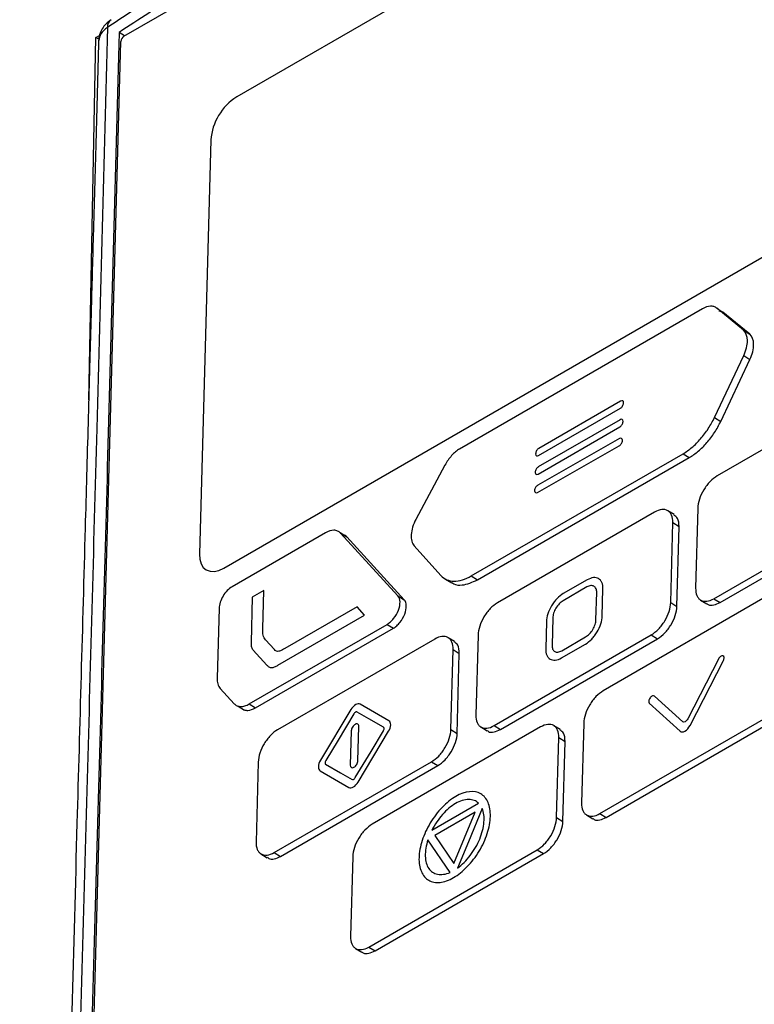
# Model space of a CAD drawing. Header units: millimetres. Extents: x 155400 to 158181, y 110641 to 115017.
# Tile 39 of 126: x 157702 to 157743, y 111653 to 111708. Entities that reach past the tile are written whole.
import ezdxf

# ---------------------------------------------------------------- set-up
doc = ezdxf.new("R2010")
doc.units = ezdxf.units.MM

msp = doc.modelspace()

# ---------------------------------------------------------------- linework, layer by layer
at = {"color": 7, "linetype": 'Continuous', "lineweight": 25}
for p, q in [((157707.738, 111707.374), (157762.545, 111739.007)), ((157755.805, 111728.031), (157714.085, 111703.952)), ((157707.777, 111707.396), (157707.465, 111707.587)), ((157705.257, 111622.465), (157707.555, 111707.071)), ((157705.751, 111686.894), (157706.161, 111707.301)), ((157706.161, 111707.301), (157706.359, 111707.418)), ((157706.325, 111707.207), (157706.161, 111707.301)), ((157712.627, 111701.528), (157711.992, 111678.224)), ((157713.362, 111677.433), (157755.082, 111701.513)), ((157740.313, 111692.025), (157726.641, 111684.134)), ((157742.623, 111690.815), (157741.118, 111692.06)), ((157741.118, 111692.06), (157741.471, 111691.843)), ((157741.471, 111691.843), (157741.258, 111691.899)), ((157742.976, 111690.598), (157741.471, 111691.843)), ((157742.623, 111690.815), (157742.976, 111690.598)), ((157740.992, 111685.908), (157742.637, 111689.389)), ((157742.637, 111689.389), (157742.99, 111689.173)), ((157741.346, 111685.691), (157742.99, 111689.173)), ((157749.998, 111687.728), (157741.148, 111682.62)), ((157735.708, 111686.829), (157731.098, 111684.168)), ((157735.872, 111686.718), (157735.872, 111686.734)), ((157731.087, 111683.767), (157735.697, 111686.428)), ((157740.992, 111685.908), (157741.346, 111685.691)), ((157731.058, 111682.722), (157735.669, 111685.383)), ((157735.679, 111685.785), (157731.069, 111683.124)), ((157735.843, 111685.674), (157735.844, 111685.69)), ((157731.023, 111681.69), (157735.633, 111684.318)), ((157735.646, 111684.721), (157731.037, 111682.093)), ((157735.809, 111684.609), (157735.809, 111684.625)), ((157727.299, 111676.987), (157739.223, 111683.868)), ((157730.923, 111683.878), (157730.922, 111683.862)), ((157739.223, 111683.868), (157739.576, 111683.652)), ((157725.815, 111683.232), (157724.178, 111680.174)), ((157727.653, 111676.77), (157739.576, 111683.652)), ((157730.894, 111682.833), (157730.894, 111682.817)), ((157730.861, 111681.802), (157730.86, 111681.786)), ((157737.621, 111680.584), (157728.77, 111675.476)), ((157738.725, 111680.441), (157738.372, 111680.657)), ((157740.054, 111680.802), (157739.932, 111676.302)), ((157740.96, 111675.709), (157749.81, 111680.817)), ((157741.313, 111675.492), (157750.163, 111680.6)), ((157738.526, 111675.49), (157738.649, 111679.991)), ((157738.649, 111679.991), (157739.002, 111679.774)), ((157719.078, 111679.414), (157713.822, 111676.381)), ((157719.724, 111679.531), (157719.708, 111679.54)), ((157720.062, 111679.324), (157719.921, 111679.41)), ((157723.169, 111675.863), (157719.933, 111679.402)), ((157719.933, 111679.402), (157720.286, 111679.185)), ((157738.879, 111675.274), (157739.002, 111679.774)), ((157723.523, 111675.646), (157720.286, 111679.185)), ((157724.082, 111678.68), (157725.586, 111677.016)), ((157725.843, 111676.813), (157726.197, 111676.597)), ((157727.299, 111676.987), (157727.653, 111676.77)), ((157733.822, 111676.77), (157732.479, 111675.994)), ((157715.617, 111676.173), (157714.963, 111675.797)), ((157715.558, 111674.019), (157715.617, 111676.173)), ((157733.811, 111676.368), (157732.468, 111675.593)), ((157734.318, 111674.525), (157734.36, 111676.052)), ((157734.672, 111674.729), (157734.713, 111676.256)), ((157744.211, 111675.996), (157734.727, 111670.522)), ((157714.963, 111675.797), (157714.893, 111673.234)), ((157723.169, 111675.863), (157723.523, 111675.646)), ((157738.526, 111675.49), (157738.879, 111675.274)), ((157740.208, 111675.635), (157740.562, 111675.418)), ((157740.96, 111675.709), (157741.313, 111675.492)), ((157713.093, 111675.169), (157712.986, 111671.241)), ((157720.868, 111675.254), (157716.799, 111672.908)), ((157721.288, 111674.776), (157720.868, 111675.254)), ((157716.412, 111671.961), (157721.288, 111674.776)), ((157731.531, 111674.419), (157731.49, 111672.892)), ((157731.885, 111674.623), (157731.843, 111673.097)), ((157714.797, 111669.786), (157722.556, 111674.264)), ((157715.15, 111669.569), (157722.909, 111674.047)), ((157722.556, 111674.264), (157722.909, 111674.047)), ((157716.21, 111672.844), (157715.711, 111673.388)), ((157725.243, 111673.44), (157716.393, 111668.332)), ((157726.348, 111673.297), (157725.994, 111673.513)), ((157727.677, 111673.658), (157727.554, 111669.158)), ((157728.582, 111668.564), (157737.432, 111673.673)), ((157728.935, 111668.348), (157737.786, 111673.456)), ((157732.391, 111672.78), (157733.735, 111673.556)), ((157737.432, 111673.673), (157737.786, 111673.456)), ((157715.019, 111672.808), (157715.785, 111671.97)), ((157726.148, 111668.346), (157726.271, 111672.847)), ((157726.271, 111672.847), (157726.624, 111672.63)), ((157726.502, 111668.13), (157726.624, 111672.63)), ((157732.38, 111672.378), (157733.724, 111673.154)), ((157741.22, 111672.314), (157739.488, 111668.942)), ((157739.615, 111668.573), (157741.492, 111672.226)), ((157713.158, 111670.662), (157713.94, 111669.8)), ((157739.21, 111668.781), (157737.609, 111670.23)), ((157714.166, 111669.66), (157714.519, 111669.443)), ((157714.797, 111669.786), (157715.15, 111669.569)), ((157720.521, 111669.469), (157718.804, 111666.616)), ((157722.66, 111668.841), (157721.046, 111669.772)), ((157737.324, 111669.821), (157739.059, 111668.252)), ((157734.538, 111663.611), (157744.023, 111669.085)), ((157734.892, 111663.395), (157744.376, 111668.869)), ((157720.538, 111668.273), (157720.485, 111666.342)), ((157720.91, 111666.588), (157720.963, 111668.518)), ((157720.927, 111665.391), (157722.644, 111668.244)), ((157731.2, 111668.487), (157721.715, 111663.012)), ((157726.148, 111668.346), (157726.502, 111668.13)), ((157727.831, 111668.491), (157728.184, 111668.274)), ((157728.582, 111668.564), (157728.935, 111668.348)), ((157732.304, 111668.343), (157731.951, 111668.56)), ((157733.633, 111668.705), (157733.511, 111664.204)), ((157732.105, 111663.393), (157732.227, 111667.893)), ((157732.227, 111667.893), (157732.581, 111667.677)), ((157732.458, 111663.176), (157732.581, 111667.677)), ((157715.299, 111666.514), (157715.177, 111662.014)), ((157716.204, 111661.42), (157725.055, 111666.529)), ((157725.055, 111666.529), (157725.408, 111666.312)), ((157716.558, 111661.204), (157725.408, 111666.312)), ((157718.788, 111666.019), (157720.402, 111665.088)), ((157725.076, 111662.675), (157727.712, 111664.197)), ((157727.513, 111663.687), (157725.253, 111662.383)), ((157726.323, 111660.811), (157727.513, 111663.687)), ((157732.105, 111663.393), (157732.458, 111663.176)), ((157733.787, 111663.538), (157734.141, 111663.321)), ((157734.538, 111663.611), (157734.892, 111663.395)), ((157726.101, 111660.303), (157724.853, 111662.137)), ((157725.253, 111662.383), (157726.323, 111660.811)), ((157721.527, 111656.101), (157731.011, 111661.575)), ((157731.011, 111661.575), (157731.365, 111661.359)), ((157715.453, 111661.347), (157715.807, 111661.13)), ((157716.204, 111661.42), (157716.558, 111661.204)), ((157720.622, 111661.195), (157720.499, 111656.694)), ((157721.88, 111655.885), (157731.365, 111661.359)), ((157720.776, 111656.028), (157721.129, 111655.811)), ((157721.527, 111656.101), (157721.88, 111655.885))]:
    msp.add_line(p, q, dxfattribs=at)
at = {"color": 7, "linetype": 'Continuous', "lineweight": 25, "flags": 128}
for points in [[(157711.992, 111678.224), (157712.011, 111677.926), (157712.083, 111677.671), (157712.206, 111677.469), (157712.375, 111677.327), (157712.584, 111677.251), (157712.825, 111677.243), (157713.087, 111677.305), (157713.362, 111677.433)], [(157722.351, 111668.474), (157721.52, 111668.953), (157720.867, 111669.33)], [(157720.681, 111669.223), (157719.797, 111667.753), (157719.102, 111666.598)], [(157720.767, 111665.638), (157721.651, 111667.107), (157722.346, 111668.262)], [(157719.096, 111666.387), (157719.927, 111665.907), (157720.58, 111665.53)], [(157727.912, 111663.903), (157727.135, 111662.024), (157726.524, 111660.547)]]:
    msp.add_lwpolyline(points, dxfattribs=at)
at = {"color": 7, "linetype": 'Continuous', "lineweight": 25}
for centre, radius, start, end in [((157707.314, 111707.887), 0.508, 125.876, 182.563), ((157707.949, 111707.04), 0.395, 122.3794, 175.5585), ((157715.777, 111701.283), 3.16, 122.3798, 175.5546)]:
    msp.add_arc(centre, radius, start, end, dxfattribs=at)
for points, knots in [([(157806.83, 111883.433), (157806.331, 111869.489), (157805.827, 111855.413), (157804.812, 111827.079), (157804.301, 111812.819), (157802.764, 111769.901), (157801.732, 111741.106), (157800.196, 111698.226), (157799.686, 111683.984), (157799.053, 111666.304), (157798.863, 111661.008), (157798.642, 111654.848), (157798.544, 111652.102), (157798.509, 111651.115), (157798.501, 111650.895), (157798.497, 111650.783), (157798.482, 111650.471), (157798.467, 111650.288), (157798.432, 111649.944), (157798.412, 111649.781), (157798.367, 111649.466), (157798.343, 111649.314), (157798.264, 111648.87), (157798.203, 111648.588), (157798.068, 111648.03), (157797.992, 111647.755), (157797.824, 111647.199), (157797.731, 111646.918), (157797.521, 111646.335), (157797.403, 111646.034), (157797.196, 111645.546), (157797.122, 111645.376), (157796.997, 111645.105), (157796.953, 111645.011), (157796.866, 111644.826), (157796.65, 111644.361), (157796.084, 111643.15), (157795.558, 111642.023), (157793.794, 111638.246), (157792.355, 111635.165), (157789.459, 111628.962), (157788.002, 111625.841), (157785.112, 111619.652), (157783.68, 111616.584), (157781.577, 111612.081), (157780.797, 111610.411), (157780.028, 111608.765), (157779.858, 111608.4), (157779.773, 111608.22), (157779.519, 111607.71), (157779.352, 111607.397), (157778.844, 111606.502), (157778.502, 111605.966), (157777.791, 111604.953), (157777.423, 111604.477), (157776.643, 111603.56), (157776.232, 111603.119), (157775.55, 111602.468), (157775.313, 111602.252), (157774.803, 111601.821), (157774.532, 111601.605), (157774.076, 111601.274), (157773.915, 111601.163), (157773.569, 111600.934), (157773.382, 111600.817), (157772.74, 111600.446), (157772.309, 111600.198), (157764.979, 111595.966), (157757.789, 111591.815), (157743.032, 111583.296), (157735.467, 111578.929), (157727.903, 111574.563)], [0, 0, 0, 0, 0.125, 0.125, 0.25, 0.25, 0.5, 0.5, 0.625, 0.625, 0.65625, 0.671875, 0.679687, 0.680664, 0.680664, 0.681641, 0.681641, 0.683594, 0.683594, 0.685547, 0.685547, 0.6875, 0.6875, 0.691406, 0.691406, 0.695312, 0.695312, 0.699219, 0.699219, 0.703125, 0.703125, 0.705078, 0.705078, 0.706055, 0.706055, 0.707031, 0.710937, 0.71875, 0.71875, 0.75, 0.75, 0.78125, 0.78125, 0.8125, 0.8125, 0.828125, 0.830078, 0.830078, 0.832031, 0.832031, 0.835937, 0.835937, 0.84375, 0.84375, 0.851562, 0.851562, 0.859375, 0.859375, 0.863281, 0.863281, 0.867187, 0.867187, 0.869141, 0.869141, 0.871094, 0.871094, 0.875, 0.875, 0.9375, 0.9375, 1, 1, 1, 1]), ([(157668.238, 111803.425), (157667.738, 111789.481), (157667.234, 111775.405), (157666.219, 111747.071), (157665.708, 111732.811), (157664.171, 111689.893), (157663.139, 111661.098), (157661.603, 111618.218), (157661.093, 111603.976), (157660.46, 111586.296), (157660.27, 111581), (157660.049, 111574.84), (157659.951, 111572.094), (157659.916, 111571.107), (157659.908, 111570.887), (157659.903, 111570.775), (157659.896, 111570.467), (157659.898, 111570.294), (157659.91, 111569.976), (157659.919, 111569.831), (157659.942, 111569.555), (157659.957, 111569.425), (157660.007, 111569.056), (157660.049, 111568.834), (157660.15, 111568.412), (157660.208, 111568.214), (157660.343, 111567.832), (157660.419, 111567.649), (157660.596, 111567.29), (157660.696, 111567.115), (157660.876, 111566.85), (157660.941, 111566.761), (157661.052, 111566.625), (157661.091, 111566.579), (157661.167, 111566.488), (157661.359, 111566.26), (157661.86, 111565.664), (157662.326, 111565.11), (157663.888, 111563.253), (157665.162, 111561.738), (157667.727, 111558.687), (157669.017, 111557.153), (157671.576, 111554.109), (157672.845, 111552.601), (157674.707, 111550.387), (157675.398, 111549.565), (157676.078, 111548.756), (157676.229, 111548.576), (157676.305, 111548.489), (157676.531, 111548.256), (157676.684, 111548.128), (157677.147, 111547.793), (157677.464, 111547.638), (157678.131, 111547.42), (157678.479, 111547.358), (157679.226, 111547.322), (157679.622, 111547.347), (157680.285, 111547.472), (157680.517, 111547.528), (157681.016, 111547.679), (157681.283, 111547.774), (157681.734, 111547.967), (157681.893, 111548.039), (157682.237, 111548.209), (157682.424, 111548.308), (157683.066, 111548.678), (157683.497, 111548.928), (157690.827, 111553.159), (157698.017, 111557.31), (157712.774, 111565.829), (157720.338, 111570.196), (157727.903, 111574.563)], [0, 0, 0, 0, 0.125, 0.125, 0.25, 0.25, 0.5, 0.5, 0.625, 0.625, 0.65625, 0.671875, 0.679688, 0.680664, 0.680664, 0.681641, 0.681641, 0.683594, 0.683594, 0.685547, 0.685547, 0.6875, 0.6875, 0.691406, 0.691406, 0.695313, 0.695313, 0.699219, 0.699219, 0.703125, 0.703125, 0.705078, 0.705078, 0.706055, 0.706055, 0.707031, 0.710938, 0.71875, 0.71875, 0.75, 0.75, 0.78125, 0.78125, 0.8125, 0.8125, 0.828125, 0.830078, 0.830078, 0.832031, 0.832031, 0.835938, 0.835938, 0.84375, 0.84375, 0.851563, 0.851563, 0.859375, 0.859375, 0.863281, 0.863281, 0.867188, 0.867188, 0.869141, 0.869141, 0.871094, 0.871094, 0.875, 0.875, 0.9375, 0.9375, 1, 1, 1, 1]), ([(157763.631, 111740.669), (157763.055, 111740.375), (157761.904, 111739.788), (157760.184, 111738.902), (157758.469, 111738.014), (157756.761, 111737.122), (157755.059, 111736.226), (157753.363, 111735.328), (157751.673, 111734.426), (157749.989, 111733.522), (157748.311, 111732.613), (157746.639, 111731.702), (157744.973, 111730.787), (157743.313, 111729.87), (157741.659, 111728.949), (157740.012, 111728.024), (157738.37, 111727.097), (157736.734, 111726.166), (157735.104, 111725.232), (157733.481, 111724.295), (157731.863, 111723.354), (157730.252, 111722.41), (157728.646, 111721.463), (157727.047, 111720.513), (157725.453, 111719.56), (157723.866, 111718.603), (157722.285, 111717.643), (157720.709, 111716.68), (157719.14, 111715.713), (157717.577, 111714.744), (157716.02, 111713.771), (157714.469, 111712.795), (157712.924, 111711.815), (157711.385, 111710.833), (157709.852, 111709.847), (157708.325, 111708.857), (157707.312, 111708.195), (157706.806, 111707.864)], [0, 0, 0, 0, 0.028583, 0.057162, 0.085735, 0.114304, 0.14287, 0.171431, 0.19999, 0.228546, 0.257099, 0.28565, 0.3142, 0.342749, 0.371297, 0.399845, 0.428393, 0.456941, 0.485491, 0.514041, 0.542594, 0.571148, 0.599705, 0.628265, 0.656829, 0.685396, 0.713967, 0.742543, 0.771124, 0.79971, 0.828302, 0.856901, 0.885506, 0.914118, 0.942737, 0.971365, 1, 1, 1, 1]), ([(157762.839, 111739.554), (157762.207, 111739.23), (157760.943, 111738.582), (157759.056, 111737.605), (157757.176, 111736.625), (157755.303, 111735.64), (157753.437, 111734.652), (157751.578, 111733.659), (157749.726, 111732.663), (157747.882, 111731.663), (157746.044, 111730.658), (157744.213, 111729.65), (157742.39, 111728.637), (157740.574, 111727.621), (157738.764, 111726.601), (157736.962, 111725.577), (157735.167, 111724.548), (157733.38, 111723.516), (157731.599, 111722.481), (157729.826, 111721.441), (157728.061, 111720.398), (157726.303, 111719.35), (157724.552, 111718.3), (157722.809, 111717.245), (157721.074, 111716.187), (157719.346, 111715.125), (157717.625, 111714.059), (157715.913, 111712.989), (157714.207, 111711.916), (157712.51, 111710.84), (157710.82, 111709.759), (157709.138, 111708.675), (157708.023, 111707.95), (157707.465, 111707.587)], [0, 0, 0, 0, 0.032255, 0.064508, 0.096759, 0.129008, 0.161257, 0.193505, 0.225752, 0.258, 0.290248, 0.322497, 0.354748, 0.387, 0.419255, 0.451512, 0.483772, 0.516035, 0.548298, 0.580561, 0.612823, 0.645086, 0.677349, 0.709611, 0.741874, 0.774138, 0.806402, 0.838666, 0.870931, 0.903197, 0.935464, 0.967731, 1, 1, 1, 1]), ([(157707.009, 111708.295), (157706.913, 111708.222), (157706.715, 111708.075), (157706.498, 111707.786), (157706.347, 111707.464), (157706.323, 111707.238), (157706.311, 111707.124)], [0, 0, 0, 0, 0.238829, 0.487714, 0.742413, 1, 1, 1, 1]), ([(157706.806, 111707.864), (157706.606, 111700.342), (157706.225, 111686.029), (157705.638, 111664.549), (157705.168, 111647.726), (157704.836, 111635.554), (157704.674, 111629.472), (157704.583, 111625.719), (157704.535, 111623.578), (157704.513, 111622.507), (157704.503, 111621.972)], [0, 0, 0, 0, 0.262789, 0.4999996, 0.7499995, 0.8499994, 0.9249993, 0.9624994, 0.9812255, 1, 1, 1, 1]), ([(157707.465, 111707.587), (157707.267, 111700.293), (157706.884, 111686.117), (157706.396, 111668.401), (157706.01, 111654.435), (157705.742, 111644.781), (157705.517, 111636.633), (157705.351, 111630.519), (157705.23, 111626), (157705.17, 111623.515), (157705.146, 111622.538)], [0, 0, 0, 0, 0.2572637, 0.5000023, 0.6250037, 0.750005, 0.8406302, 0.9125043, 0.9656276, 1, 1, 1, 1]), ([(157706.806, 111707.864), (157706.663, 111707.751), (157706.384, 111707.529), (157706.338, 111707.257), (157706.316, 111707.123)], [0, 0, 0, 0, 0.5106997, 1, 1, 1, 1]), ([(157706.311, 111707.124), (157706.258, 111705.228), (157706.157, 111701.57), (157706.016, 111696.469), (157705.896, 111692.139), (157705.799, 111688.614), (157705.714, 111685.56), (157705.633, 111682.643), (157705.426, 111675.142), (157705.147, 111665.08), (157704.796, 111652.404), (157704.572, 111644.341), (157704.421, 111638.902), (157704.345, 111636.144), (157704.263, 111633.16), (157704.166, 111629.653), (157704.051, 111625.541), (157703.972, 111622.585), (157703.932, 111621.06)], [0, 0, 0, 0, 0.0660969, 0.1275168, 0.1778343, 0.2170495, 0.2503894, 0.2842861, 0.3187564, 0.511868, 0.6350472, 0.7606443, 0.7929409, 0.8246514, 0.8567722, 0.8969679, 0.9468421, 1, 1, 1, 1]), ([(157741.118, 111692.06), (157741.07, 111692.099), (157741.016, 111692.128), (157740.897, 111692.166), (157740.83, 111692.174), (157740.623, 111692.165), (157740.469, 111692.115), (157740.313, 111692.025)], [0, 0, 0, 0, 0.25, 0.25, 0.5, 0.5, 1, 1, 1, 1]), ([(157742.637, 111689.389), (157742.706, 111689.535), (157742.758, 111689.681), (157742.83, 111689.97), (157742.847, 111690.108), (157742.843, 111690.492), (157742.765, 111690.697), (157742.623, 111690.815)], [0, 0, 0, 0, 0.25, 0.25, 0.5, 0.5, 1, 1, 1, 1]), ([(157742.99, 111689.173), (157743.059, 111689.319), (157743.111, 111689.464), (157743.183, 111689.754), (157743.2, 111689.891), (157743.197, 111690.276), (157743.118, 111690.481), (157742.976, 111690.598)], [0, 0, 0, 0, 0.25, 0.25, 0.5, 0.5, 1, 1, 1, 1]), ([(157735.697, 111686.428), (157735.742, 111686.453), (157735.786, 111686.5), (157735.851, 111686.607), (157735.871, 111686.667), (157735.872, 111686.718)], [0, 0, 0, 0, 0.5, 0.5, 1, 1, 1, 1]), ([(157735.872, 111686.734), (157735.874, 111686.785), (157735.857, 111686.825), (157735.796, 111686.86), (157735.753, 111686.855), (157735.708, 111686.829)], [0, 0, 0, 0, 0.5, 0.5, 1, 1, 1, 1]), ([(157739.223, 111683.868), (157739.394, 111683.968), (157739.563, 111684.088), (157739.896, 111684.37), (157740.06, 111684.534), (157740.365, 111684.885), (157740.51, 111685.077), (157740.773, 111685.482), (157740.89, 111685.691), (157740.992, 111685.908)], [0, 0, 0, 0, 0.25, 0.25, 0.5, 0.5, 0.75, 0.75, 1, 1, 1, 1]), ([(157735.669, 111685.383), (157735.713, 111685.409), (157735.758, 111685.455), (157735.822, 111685.562), (157735.842, 111685.623), (157735.843, 111685.674)], [0, 0, 0, 0, 0.5, 0.5, 1, 1, 1, 1]), ([(157735.844, 111685.69), (157735.845, 111685.741), (157735.828, 111685.78), (157735.768, 111685.815), (157735.724, 111685.811), (157735.679, 111685.785)], [0, 0, 0, 0, 0.5, 0.5, 1, 1, 1, 1]), ([(157739.576, 111683.652), (157739.748, 111683.751), (157739.917, 111683.871), (157740.249, 111684.154), (157740.413, 111684.317), (157740.718, 111684.668), (157740.863, 111684.861), (157741.126, 111685.265), (157741.243, 111685.475), (157741.346, 111685.691)], [0, 0, 0, 0, 0.25, 0.25, 0.5, 0.5, 0.75, 0.75, 1, 1, 1, 1]), ([(157735.633, 111684.318), (157735.678, 111684.344), (157735.722, 111684.39), (157735.787, 111684.497), (157735.807, 111684.557), (157735.809, 111684.609)], [0, 0, 0, 0, 0.5, 0.5, 1, 1, 1, 1]), ([(157735.809, 111684.625), (157735.811, 111684.676), (157735.794, 111684.715), (157735.734, 111684.751), (157735.691, 111684.747), (157735.646, 111684.721)], [0, 0, 0, 0, 0.5, 0.5, 1, 1, 1, 1]), ([(157726.641, 111684.134), (157726.563, 111684.089), (157726.486, 111684.035), (157726.335, 111683.91), (157726.26, 111683.839), (157726.047, 111683.607), (157725.919, 111683.425), (157725.815, 111683.232)], [0, 0, 0, 0, 0.25, 0.25, 0.5, 0.5, 1, 1, 1, 1]), ([(157730.922, 111683.862), (157730.921, 111683.811), (157730.938, 111683.771), (157730.998, 111683.736), (157731.042, 111683.741), (157731.087, 111683.767)], [0, 0, 0, 0, 0.5, 0.5, 1, 1, 1, 1]), ([(157731.098, 111684.168), (157731.053, 111684.143), (157731.008, 111684.096), (157730.944, 111683.989), (157730.924, 111683.929), (157730.923, 111683.878)], [0, 0, 0, 0, 0.5, 0.5, 1, 1, 1, 1]), ([(157730.894, 111682.817), (157730.892, 111682.766), (157730.909, 111682.727), (157730.97, 111682.692), (157731.013, 111682.696), (157731.058, 111682.722)], [0, 0, 0, 0, 0.5, 0.5, 1, 1, 1, 1]), ([(157731.069, 111683.124), (157731.024, 111683.098), (157730.98, 111683.052), (157730.915, 111682.944), (157730.896, 111682.884), (157730.894, 111682.833)], [0, 0, 0, 0, 0.5, 0.5, 1, 1, 1, 1]), ([(157741.148, 111682.62), (157741.008, 111682.539), (157740.87, 111682.428), (157740.674, 111682.226), (157740.613, 111682.154), (157740.495, 111682), (157740.439, 111681.918), (157740.288, 111681.666), (157740.205, 111681.486), (157740.091, 111681.136), (157740.059, 111680.961), (157740.054, 111680.802)], [0, 0, 0, 0, 0.25, 0.25, 0.375, 0.375, 0.5, 0.5, 0.75, 0.75, 1, 1, 1, 1]), ([(157731.037, 111682.093), (157730.992, 111682.067), (157730.947, 111682.021), (157730.882, 111681.914), (157730.862, 111681.853), (157730.861, 111681.802)], [0, 0, 0, 0, 0.5, 0.5, 1, 1, 1, 1]), ([(157730.86, 111681.786), (157730.858, 111681.735), (157730.875, 111681.696), (157730.935, 111681.66), (157730.979, 111681.664), (157731.023, 111681.69)], [0, 0, 0, 0, 0.5, 0.5, 1, 1, 1, 1]), ([(157738.649, 111679.991), (157738.653, 111680.15), (157738.63, 111680.29), (157738.556, 111680.463), (157738.525, 111680.513), (157738.452, 111680.6), (157738.409, 111680.636), (157738.267, 111680.718), (157738.151, 111680.74), (157737.899, 111680.713), (157737.761, 111680.665), (157737.621, 111680.584)], [0, 0, 0, 0, 0.25, 0.25, 0.375, 0.375, 0.5, 0.5, 0.75, 0.75, 1, 1, 1, 1]), ([(157739.002, 111679.774), (157738.991, 111679.945), (157738.971, 111680.245), (157738.788, 111680.366), (157738.71, 111680.419)], [0, 0, 0, 0, 0.570029, 1, 1, 1, 1]), ([(157724.178, 111680.174), (157724.101, 111680.03), (157724.04, 111679.884), (157723.949, 111679.59), (157723.922, 111679.448), (157723.895, 111679.044), (157723.955, 111678.821), (157724.082, 111678.68)], [0, 0, 0, 0, 0.25, 0.25, 0.5, 0.5, 1, 1, 1, 1]), ([(157719.933, 111679.402), (157719.886, 111679.453), (157719.832, 111679.492), (157719.708, 111679.545), (157719.638, 111679.559), (157719.417, 111679.563), (157719.249, 111679.513), (157719.078, 111679.414)], [0, 0, 0, 0, 0.25, 0.25, 0.5, 0.5, 1, 1, 1, 1]), ([(157720.286, 111679.185), (157720.231, 111679.24), (157720.167, 111679.306), (157720.073, 111679.315), (157720.058, 111679.317)], [0, 0, 0, 0, 0.848869, 1, 1, 1, 1]), ([(157725.586, 111677.016), (157725.68, 111676.912), (157725.789, 111676.834), (157726.036, 111676.725), (157726.176, 111676.696), (157726.471, 111676.691), (157726.63, 111676.715), (157726.959, 111676.813), (157727.128, 111676.887), (157727.299, 111676.987)], [0, 0, 0, 0, 0.25, 0.25, 0.5, 0.5, 0.75, 0.75, 1, 1, 1, 1]), ([(157726.208, 111676.615), (157726.242, 111676.59), (157726.396, 111676.474), (157726.872, 111676.435), (157727.357, 111676.643), (157727.653, 111676.77)], [0, 0, 0, 0, 0.09709, 0.448927, 1, 1, 1, 1]), ([(157734.713, 111676.256), (157734.717, 111676.394), (157734.697, 111676.515), (157734.633, 111676.665), (157734.606, 111676.709), (157734.543, 111676.784), (157734.506, 111676.815), (157734.383, 111676.886), (157734.282, 111676.905), (157734.064, 111676.882), (157733.944, 111676.84), (157733.822, 111676.77)], [0, 0, 0, 0, 0.25, 0.25, 0.375, 0.375, 0.5, 0.5, 0.75, 0.75, 1, 1, 1, 1]), ([(157713.822, 111676.381), (157713.729, 111676.327), (157713.637, 111676.253), (157713.463, 111676.074), (157713.383, 111675.969), (157713.182, 111675.633), (157713.099, 111675.381), (157713.093, 111675.169)], [0, 0, 0, 0, 0.25, 0.25, 0.5, 0.5, 1, 1, 1, 1]), ([(157732.479, 111675.994), (157732.358, 111675.924), (157732.238, 111675.828), (157732.069, 111675.654), (157732.015, 111675.591), (157731.913, 111675.458), (157731.865, 111675.386), (157731.733, 111675.169), (157731.662, 111675.013), (157731.563, 111674.708), (157731.535, 111674.557), (157731.531, 111674.419)], [0, 0, 0, 0, 0.25, 0.25, 0.375, 0.375, 0.5, 0.5, 0.75, 0.75, 1, 1, 1, 1]), ([(157734.36, 111676.052), (157734.36, 111676.093), (157734.358, 111676.134), (157734.346, 111676.207), (157734.336, 111676.242), (157734.297, 111676.334), (157734.257, 111676.381), (157734.156, 111676.44), (157734.094, 111676.451), (157733.993, 111676.441), (157733.958, 111676.432), (157733.886, 111676.407), (157733.849, 111676.388), (157733.811, 111676.368)], [0, 0, 0, 0, 0.125, 0.125, 0.25, 0.25, 0.5, 0.5, 0.75, 0.75, 0.875, 0.875, 1, 1, 1, 1]), ([(157739.932, 111676.302), (157739.927, 111676.143), (157739.951, 111676.002), (157740.024, 111675.83), (157740.055, 111675.779), (157740.128, 111675.693), (157740.171, 111675.656), (157740.314, 111675.574), (157740.429, 111675.552), (157740.681, 111675.579), (157740.819, 111675.628), (157740.96, 111675.709)], [0, 0, 0, 0, 0.25, 0.25, 0.375, 0.375, 0.5, 0.5, 0.75, 0.75, 1, 1, 1, 1]), ([(157722.556, 111674.264), (157722.621, 111674.301), (157722.684, 111674.348), (157722.809, 111674.459), (157722.87, 111674.523), (157723.037, 111674.731), (157723.132, 111674.895), (157723.258, 111675.222), (157723.289, 111675.386), (157723.28, 111675.668), (157723.24, 111675.785), (157723.169, 111675.863)], [0, 0, 0, 0, 0.125, 0.125, 0.25, 0.25, 0.5, 0.5, 0.75, 0.75, 1, 1, 1, 1]), ([(157722.909, 111674.047), (157722.974, 111674.085), (157723.038, 111674.131), (157723.163, 111674.242), (157723.223, 111674.306), (157723.39, 111674.514), (157723.485, 111674.678), (157723.611, 111675.006), (157723.642, 111675.169), (157723.634, 111675.451), (157723.594, 111675.569), (157723.523, 111675.646)], [0, 0, 0, 0, 0.125, 0.125, 0.25, 0.25, 0.5, 0.5, 0.75, 0.75, 1, 1, 1, 1]), ([(157728.77, 111675.476), (157728.63, 111675.395), (157728.492, 111675.284), (157728.297, 111675.082), (157728.235, 111675.01), (157728.117, 111674.856), (157728.061, 111674.774), (157727.91, 111674.522), (157727.827, 111674.342), (157727.714, 111673.991), (157727.681, 111673.817), (157727.677, 111673.658)], [0, 0, 0, 0, 0.25, 0.25, 0.375, 0.375, 0.5, 0.5, 0.75, 0.75, 1, 1, 1, 1]), ([(157732.468, 111675.593), (157732.431, 111675.57), (157732.394, 111675.546), (157732.321, 111675.488), (157732.285, 111675.455), (157732.181, 111675.347), (157732.117, 111675.264), (157732.009, 111675.084), (157731.965, 111674.988), (157731.92, 111674.848), (157731.908, 111674.802), (157731.891, 111674.71), (157731.887, 111674.666), (157731.885, 111674.623)], [0, 0, 0, 0, 0.125, 0.125, 0.25, 0.25, 0.5, 0.5, 0.75, 0.75, 0.875, 0.875, 1, 1, 1, 1]), ([(157737.432, 111673.673), (157737.572, 111673.754), (157737.711, 111673.864), (157737.906, 111674.066), (157737.968, 111674.138), (157738.085, 111674.292), (157738.141, 111674.375), (157738.293, 111674.626), (157738.375, 111674.806), (157738.489, 111675.157), (157738.522, 111675.331), (157738.526, 111675.49)], [0, 0, 0, 0, 0.25, 0.25, 0.375, 0.375, 0.5, 0.5, 0.75, 0.75, 1, 1, 1, 1]), ([(157740.577, 111675.44), (157740.598, 111675.418), (157740.687, 111675.323), (157740.952, 111675.33), (157741.193, 111675.438), (157741.313, 111675.492)], [0, 0, 0, 0, 0.134373, 0.566168, 1, 1, 1, 1]), ([(157737.786, 111673.456), (157737.926, 111673.537), (157738.064, 111673.648), (157738.259, 111673.85), (157738.321, 111673.922), (157738.439, 111674.076), (157738.495, 111674.158), (157738.646, 111674.409), (157738.729, 111674.589), (157738.842, 111674.94), (157738.875, 111675.114), (157738.879, 111675.274)], [0, 0, 0, 0, 0.25, 0.25, 0.375, 0.375, 0.5, 0.5, 0.75, 0.75, 1, 1, 1, 1]), ([(157733.724, 111673.154), (157733.845, 111673.224), (157733.965, 111673.32), (157734.134, 111673.495), (157734.188, 111673.557), (157734.29, 111673.691), (157734.338, 111673.762), (157734.469, 111673.98), (157734.541, 111674.136), (157734.64, 111674.44), (157734.668, 111674.591), (157734.672, 111674.729)], [0, 0, 0, 0, 0.25, 0.25, 0.375, 0.375, 0.5, 0.5, 0.75, 0.75, 1, 1, 1, 1]), ([(157733.735, 111673.556), (157733.772, 111673.578), (157733.809, 111673.602), (157733.882, 111673.661), (157733.918, 111673.694), (157734.022, 111673.801), (157734.086, 111673.885), (157734.194, 111674.064), (157734.238, 111674.16), (157734.283, 111674.3), (157734.295, 111674.347), (157734.312, 111674.438), (157734.316, 111674.482), (157734.318, 111674.525)], [0, 0, 0, 0, 0.125, 0.125, 0.25, 0.25, 0.5, 0.5, 0.75, 0.75, 0.875, 0.875, 1, 1, 1, 1]), ([(157715.711, 111673.388), (157715.68, 111673.422), (157715.651, 111673.459), (157715.604, 111673.546), (157715.586, 111673.595), (157715.552, 111673.759), (157715.555, 111673.89), (157715.558, 111674.019)], [0, 0, 0, 0, 0.25, 0.25, 0.5, 0.5, 1, 1, 1, 1]), ([(157714.893, 111673.234), (157714.89, 111673.143), (157714.9, 111673.06), (157714.943, 111672.915), (157714.976, 111672.856), (157715.019, 111672.808)], [0, 0, 0, 0, 0.5, 0.5, 1, 1, 1, 1]), ([(157726.271, 111672.847), (157726.275, 111673.006), (157726.252, 111673.146), (157726.178, 111673.319), (157726.148, 111673.369), (157726.074, 111673.456), (157726.031, 111673.492), (157725.889, 111673.574), (157725.773, 111673.596), (157725.522, 111673.569), (157725.383, 111673.521), (157725.243, 111673.44)], [0, 0, 0, 0, 0.25, 0.25, 0.375, 0.375, 0.5, 0.5, 0.75, 0.75, 1, 1, 1, 1]), ([(157726.624, 111672.63), (157726.613, 111672.801), (157726.593, 111673.101), (157726.411, 111673.222), (157726.332, 111673.275)], [0, 0, 0, 0, 0.570112, 1, 1, 1, 1]), ([(157716.799, 111672.908), (157716.742, 111672.875), (157716.686, 111672.843), (157716.572, 111672.787), (157716.517, 111672.763), (157716.41, 111672.74), (157716.36, 111672.744), (157716.277, 111672.779), (157716.242, 111672.809), (157716.21, 111672.844)], [0, 0, 0, 0, 0.25, 0.25, 0.5, 0.5, 0.75, 0.75, 1, 1, 1, 1]), ([(157731.49, 111672.892), (157731.486, 111672.755), (157731.506, 111672.633), (157731.57, 111672.483), (157731.596, 111672.44), (157731.66, 111672.365), (157731.697, 111672.333), (157731.82, 111672.262), (157731.921, 111672.243), (157732.139, 111672.266), (157732.259, 111672.308), (157732.38, 111672.378)], [0, 0, 0, 0, 0.25, 0.25, 0.375, 0.375, 0.5, 0.5, 0.75, 0.75, 1, 1, 1, 1]), ([(157731.843, 111673.097), (157731.843, 111673.055), (157731.844, 111673.014), (157731.857, 111672.941), (157731.866, 111672.906), (157731.906, 111672.814), (157731.945, 111672.767), (157732.047, 111672.709), (157732.108, 111672.697), (157732.209, 111672.708), (157732.244, 111672.716), (157732.317, 111672.741), (157732.354, 111672.76), (157732.391, 111672.78)], [0, 0, 0, 0, 0.125, 0.125, 0.25, 0.25, 0.5, 0.5, 0.75, 0.75, 0.875, 0.875, 1, 1, 1, 1]), ([(157741.492, 111672.226), (157741.521, 111672.285), (157741.536, 111672.347), (157741.528, 111672.444), (157741.505, 111672.48), (157741.434, 111672.503), (157741.387, 111672.491), (157741.317, 111672.441), (157741.295, 111672.42), (157741.254, 111672.371), (157741.236, 111672.343), (157741.22, 111672.314)], [0, 0, 0, 0, 0.25, 0.25, 0.5, 0.5, 0.75, 0.75, 0.875, 0.875, 1, 1, 1, 1]), ([(157715.785, 111671.97), (157715.82, 111671.932), (157715.856, 111671.898), (157715.941, 111671.847), (157715.991, 111671.832), (157716.101, 111671.831), (157716.161, 111671.845), (157716.285, 111671.892), (157716.348, 111671.925), (157716.412, 111671.961)], [0, 0, 0, 0, 0.25, 0.25, 0.5, 0.5, 0.75, 0.75, 1, 1, 1, 1]), ([(157712.986, 111671.241), (157712.983, 111671.118), (157712.996, 111671.007), (157713.054, 111670.81), (157713.099, 111670.727), (157713.158, 111670.662)], [0, 0, 0, 0, 0.5, 0.5, 1, 1, 1, 1]), ([(157734.727, 111670.522), (157734.587, 111670.441), (157734.448, 111670.331), (157734.253, 111670.129), (157734.191, 111670.057), (157734.074, 111669.903), (157734.018, 111669.82), (157733.866, 111669.569), (157733.784, 111669.389), (157733.67, 111669.038), (157733.638, 111668.864), (157733.633, 111668.705)], [0, 0, 0, 0, 0.25, 0.25, 0.375, 0.375, 0.5, 0.5, 0.75, 0.75, 1, 1, 1, 1]), ([(157737.609, 111670.23), (157737.581, 111670.255), (157737.539, 111670.257), (157737.448, 111670.217), (157737.399, 111670.174), (157737.325, 111670.067), (157737.299, 111670.004), (157737.289, 111669.921), (157737.29, 111669.895), (157737.301, 111669.852), (157737.312, 111669.835), (157737.324, 111669.821)], [0, 0, 0, 0, 0.25, 0.25, 0.5, 0.5, 0.75, 0.75, 0.875, 0.875, 1, 1, 1, 1]), ([(157713.94, 111669.8), (157713.987, 111669.748), (157714.042, 111669.709), (157714.166, 111669.655), (157714.235, 111669.64), (157714.383, 111669.638), (157714.462, 111669.65), (157714.627, 111669.699), (157714.711, 111669.736), (157714.797, 111669.786)], [0, 0, 0, 0, 0.25, 0.25, 0.5, 0.5, 0.75, 0.75, 1, 1, 1, 1]), ([(157714.523, 111669.45), (157714.585, 111669.436), (157714.768, 111669.393), (157714.999, 111669.499), (157715.15, 111669.569)], [0, 0, 0, 0, 0.343295, 1, 1, 1, 1]), ([(157721.046, 111669.772), (157720.979, 111669.811), (157720.884, 111669.8), (157720.69, 111669.689), (157720.593, 111669.588), (157720.521, 111669.469)], [0, 0, 0, 0, 0.5, 0.5, 1, 1, 1, 1]), ([(157720.867, 111669.33), (157720.855, 111669.336), (157720.841, 111669.34), (157720.81, 111669.336), (157720.793, 111669.33), (157720.758, 111669.31), (157720.741, 111669.296), (157720.709, 111669.263), (157720.694, 111669.243), (157720.681, 111669.223)], [0, 0, 0, 0, 0.25, 0.25, 0.5, 0.5, 0.75, 0.75, 1, 1, 1, 1]), ([(157722.644, 111668.244), (157722.715, 111668.363), (157722.757, 111668.495), (157722.763, 111668.715), (157722.727, 111668.802), (157722.66, 111668.841)], [0, 0, 0, 0, 0.5, 0.5, 1, 1, 1, 1]), ([(157727.554, 111669.158), (157727.55, 111668.999), (157727.573, 111668.858), (157727.647, 111668.685), (157727.678, 111668.635), (157727.751, 111668.548), (157727.794, 111668.512), (157727.936, 111668.43), (157728.052, 111668.408), (157728.304, 111668.435), (157728.442, 111668.484), (157728.582, 111668.564)], [0, 0, 0, 0, 0.25, 0.25, 0.375, 0.375, 0.5, 0.5, 0.75, 0.75, 1, 1, 1, 1]), ([(157739.488, 111668.942), (157739.454, 111668.875), (157739.4, 111668.816), (157739.294, 111668.754), (157739.242, 111668.753), (157739.21, 111668.781)], [0, 0, 0, 0, 0.5, 0.5, 1, 1, 1, 1]), ([(157716.393, 111668.332), (157716.253, 111668.251), (157716.115, 111668.14), (157715.92, 111667.938), (157715.858, 111667.866), (157715.74, 111667.712), (157715.684, 111667.63), (157715.533, 111667.379), (157715.45, 111667.199), (157715.336, 111666.848), (157715.304, 111666.673), (157715.299, 111666.514)], [0, 0, 0, 0, 0.25, 0.25, 0.375, 0.375, 0.5, 0.5, 0.75, 0.75, 1, 1, 1, 1]), ([(157720.963, 111668.518), (157720.963, 111668.549), (157720.959, 111668.578), (157720.939, 111668.624), (157720.924, 111668.641), (157720.867, 111668.675), (157720.812, 111668.669), (157720.702, 111668.605), (157720.646, 111668.547), (157720.585, 111668.446), (157720.568, 111668.41), (157720.545, 111668.339), (157720.54, 111668.305), (157720.538, 111668.273)], [0, 0, 0, 0, 0.125, 0.125, 0.25, 0.25, 0.5, 0.5, 0.75, 0.75, 0.875, 0.875, 1, 1, 1, 1]), ([(157722.346, 111668.262), (157722.358, 111668.283), (157722.368, 111668.305), (157722.382, 111668.349), (157722.386, 111668.37), (157722.387, 111668.409), (157722.384, 111668.427), (157722.373, 111668.456), (157722.363, 111668.466), (157722.351, 111668.474)], [0, 0, 0, 0, 0.25, 0.25, 0.5, 0.5, 0.75, 0.75, 1, 1, 1, 1]), ([(157725.055, 111666.529), (157725.195, 111666.61), (157725.333, 111666.72), (157725.528, 111666.922), (157725.59, 111666.994), (157725.708, 111667.148), (157725.764, 111667.231), (157725.915, 111667.482), (157725.998, 111667.662), (157726.112, 111668.013), (157726.144, 111668.187), (157726.148, 111668.346)], [0, 0, 0, 0, 0.25, 0.25, 0.375, 0.375, 0.5, 0.5, 0.75, 0.75, 1, 1, 1, 1]), ([(157728.2, 111668.296), (157728.221, 111668.274), (157728.309, 111668.179), (157728.575, 111668.186), (157728.815, 111668.294), (157728.935, 111668.348)], [0, 0, 0, 0, 0.134334, 0.566083, 1, 1, 1, 1]), ([(157732.227, 111667.893), (157732.232, 111668.052), (157732.208, 111668.193), (157732.135, 111668.365), (157732.104, 111668.416), (157732.031, 111668.503), (157731.988, 111668.539), (157731.846, 111668.621), (157731.73, 111668.643), (157731.478, 111668.616), (157731.34, 111668.567), (157731.2, 111668.487)], [0, 0, 0, 0, 0.25, 0.25, 0.375, 0.375, 0.5, 0.5, 0.75, 0.75, 1, 1, 1, 1]), ([(157732.581, 111667.677), (157732.569, 111667.848), (157732.549, 111668.147), (157732.367, 111668.269), (157732.289, 111668.321)], [0, 0, 0, 0, 0.5700195, 1, 1, 1, 1]), ([(157739.059, 111668.252), (157739.123, 111668.194), (157739.226, 111668.197), (157739.439, 111668.32), (157739.546, 111668.438), (157739.615, 111668.573)], [0, 0, 0, 0, 0.5, 0.5, 1, 1, 1, 1]), ([(157725.408, 111666.312), (157725.548, 111666.393), (157725.687, 111666.504), (157725.882, 111666.705), (157725.944, 111666.778), (157726.061, 111666.932), (157726.117, 111667.014), (157726.269, 111667.265), (157726.351, 111667.445), (157726.465, 111667.796), (157726.497, 111667.971), (157726.502, 111668.13)], [0, 0, 0, 0, 0.25, 0.25, 0.375, 0.375, 0.5, 0.5, 0.75, 0.75, 1, 1, 1, 1]), ([(157718.804, 111666.616), (157718.733, 111666.497), (157718.691, 111666.365), (157718.684, 111666.145), (157718.721, 111666.058), (157718.788, 111666.019)], [0, 0, 0, 0, 0.5, 0.5, 1, 1, 1, 1]), ([(157719.102, 111666.598), (157719.09, 111666.577), (157719.079, 111666.555), (157719.065, 111666.511), (157719.061, 111666.49), (157719.06, 111666.451), (157719.063, 111666.433), (157719.075, 111666.404), (157719.085, 111666.395), (157719.096, 111666.387)], [0, 0, 0, 0, 0.25, 0.25, 0.5, 0.5, 0.75, 0.75, 1, 1, 1, 1]), ([(157720.485, 111666.342), (157720.483, 111666.279), (157720.505, 111666.23), (157720.581, 111666.186), (157720.636, 111666.192), (157720.746, 111666.256), (157720.802, 111666.313), (157720.884, 111666.449), (157720.908, 111666.524), (157720.91, 111666.588)], [0, 0, 0, 0, 0.25, 0.25, 0.5, 0.5, 0.75, 0.75, 1, 1, 1, 1]), ([(157720.58, 111665.53), (157720.593, 111665.524), (157720.606, 111665.521), (157720.638, 111665.524), (157720.655, 111665.53), (157720.689, 111665.55), (157720.707, 111665.564), (157720.739, 111665.597), (157720.753, 111665.617), (157720.767, 111665.638)], [0, 0, 0, 0, 0.25, 0.25, 0.5, 0.5, 0.75, 0.75, 1, 1, 1, 1]), ([(157720.402, 111665.088), (157720.469, 111665.049), (157720.564, 111665.06), (157720.757, 111665.171), (157720.855, 111665.272), (157720.927, 111665.391)], [0, 0, 0, 0, 0.5, 0.5, 1, 1, 1, 1]), ([(157728.373, 111663.454), (157728.377, 111663.605), (157728.368, 111663.745), (157728.324, 111664.007), (157728.289, 111664.129), (157728.196, 111664.348), (157728.138, 111664.443), (157728, 111664.608), (157727.919, 111664.677), (157727.47, 111664.936), (157726.951, 111664.881), (157726.297, 111664.504), (157726.164, 111664.412), (157725.904, 111664.204), (157725.777, 111664.088), (157725.531, 111663.834), (157725.411, 111663.695), (157725.188, 111663.404), (157725.084, 111663.252), (157724.794, 111662.77), (157724.64, 111662.433), (157724.477, 111661.93), (157724.435, 111661.766), (157724.375, 111661.443), (157724.357, 111661.284), (157724.353, 111661.134)], [0, 0, 0, 0, 0.0625, 0.0625, 0.125, 0.125, 0.1875, 0.1875, 0.25, 0.25, 0.5, 0.5, 0.5625, 0.5625, 0.625, 0.625, 0.6875, 0.6875, 0.75, 0.75, 0.875, 0.875, 0.9375, 0.9375, 1, 1, 1, 1]), ([(157727.712, 111664.197), (157727.638, 111664.268), (157727.552, 111664.319), (157727.362, 111664.388), (157727.255, 111664.405), (157726.921, 111664.4), (157726.669, 111664.324), (157726.29, 111664.106), (157726.161, 111664.014), (157725.914, 111663.806), (157725.792, 111663.687), (157725.56, 111663.427), (157725.452, 111663.288), (157725.25, 111662.992), (157725.157, 111662.836), (157725.076, 111662.675)], [0, 0, 0, 0, 0.125, 0.125, 0.25, 0.25, 0.5, 0.5, 0.625, 0.625, 0.75, 0.75, 0.875, 0.875, 1, 1, 1, 1]), ([(157726.524, 111660.547), (157726.651, 111660.639), (157726.775, 111660.746), (157727.014, 111660.984), (157727.131, 111661.117), (157727.345, 111661.398), (157727.445, 111661.547), (157727.627, 111661.859), (157727.706, 111662.018), (157727.839, 111662.339), (157727.893, 111662.504), (157727.973, 111662.821), (157727.999, 111662.977), (157728.023, 111663.275), (157728.021, 111663.415), (157727.989, 111663.676), (157727.958, 111663.797), (157727.912, 111663.903)], [0, 0, 0, 0, 0.125, 0.125, 0.25, 0.25, 0.375, 0.375, 0.5, 0.5, 0.625, 0.625, 0.75, 0.75, 0.875, 0.875, 1, 1, 1, 1]), ([(157733.511, 111664.204), (157733.506, 111664.045), (157733.53, 111663.905), (157733.603, 111663.732), (157733.634, 111663.682), (157733.707, 111663.595), (157733.75, 111663.559), (157733.892, 111663.477), (157734.008, 111663.455), (157734.26, 111663.482), (157734.398, 111663.53), (157734.538, 111663.611)], [0, 0, 0, 0, 0.25, 0.25, 0.375, 0.375, 0.5, 0.5, 0.75, 0.75, 1, 1, 1, 1]), ([(157724.353, 111661.134), (157724.349, 111660.983), (157724.359, 111660.842), (157724.403, 111660.581), (157724.438, 111660.459), (157724.531, 111660.241), (157724.589, 111660.145), (157724.727, 111659.979), (157724.808, 111659.91), (157724.987, 111659.806), (157725.086, 111659.771), (157725.301, 111659.732), (157725.416, 111659.728), (157725.655, 111659.754), (157725.78, 111659.783), (157726.038, 111659.872), (157726.168, 111659.933), (157726.43, 111660.083), (157726.563, 111660.175), (157726.823, 111660.383), (157726.949, 111660.499), (157727.196, 111660.754), (157727.315, 111660.893), (157727.538, 111661.184), (157727.643, 111661.336), (157727.933, 111661.818), (157728.086, 111662.155), (157728.249, 111662.658), (157728.291, 111662.822), (157728.351, 111663.145), (157728.369, 111663.303), (157728.373, 111663.454)], [0, 0, 0, 0, 0.0625, 0.0625, 0.125, 0.125, 0.1875, 0.1875, 0.25, 0.25, 0.3125, 0.3125, 0.375, 0.375, 0.4375, 0.4375, 0.5, 0.5, 0.5625, 0.5625, 0.625, 0.625, 0.6875, 0.6875, 0.75, 0.75, 0.875, 0.875, 0.9375, 0.9375, 1, 1, 1, 1]), ([(157731.011, 111661.575), (157731.151, 111661.656), (157731.29, 111661.767), (157731.485, 111661.969), (157731.547, 111662.041), (157731.664, 111662.195), (157731.72, 111662.277), (157731.872, 111662.529), (157731.954, 111662.709), (157732.068, 111663.06), (157732.1, 111663.234), (157732.105, 111663.393)], [0, 0, 0, 0, 0.25, 0.25, 0.375, 0.375, 0.5, 0.5, 0.75, 0.75, 1, 1, 1, 1]), ([(157734.156, 111663.343), (157734.177, 111663.321), (157734.266, 111663.226), (157734.531, 111663.233), (157734.771, 111663.341), (157734.892, 111663.395)], [0, 0, 0, 0, 0.134297, 0.56609, 1, 1, 1, 1]), ([(157721.715, 111663.012), (157721.575, 111662.932), (157721.437, 111662.821), (157721.242, 111662.619), (157721.18, 111662.547), (157721.062, 111662.393), (157721.006, 111662.311), (157720.855, 111662.059), (157720.772, 111661.879), (157720.658, 111661.528), (157720.626, 111661.354), (157720.622, 111661.195)], [0, 0, 0, 0, 0.25, 0.25, 0.375, 0.375, 0.5, 0.5, 0.75, 0.75, 1, 1, 1, 1]), ([(157731.365, 111661.359), (157731.505, 111661.44), (157731.643, 111661.55), (157731.838, 111661.752), (157731.9, 111661.824), (157732.018, 111661.978), (157732.074, 111662.061), (157732.225, 111662.312), (157732.308, 111662.492), (157732.421, 111662.843), (157732.454, 111663.017), (157732.458, 111663.176)], [0, 0, 0, 0, 0.25, 0.25, 0.375, 0.375, 0.5, 0.5, 0.75, 0.75, 1, 1, 1, 1]), ([(157724.853, 111662.137), (157724.8, 111661.974), (157724.762, 111661.816), (157724.714, 111661.509), (157724.704, 111661.359), (157724.716, 111660.943), (157724.782, 111660.701), (157724.961, 111660.437), (157725.035, 111660.364), (157725.203, 111660.255), (157725.298, 111660.218), (157725.506, 111660.18), (157725.616, 111660.179), (157725.85, 111660.213), (157725.974, 111660.249), (157726.101, 111660.303)], [0, 0, 0, 0, 0.125, 0.125, 0.25, 0.25, 0.5, 0.5, 0.625, 0.625, 0.75, 0.75, 0.875, 0.875, 1, 1, 1, 1]), ([(157715.177, 111662.014), (157715.172, 111661.854), (157715.196, 111661.714), (157715.269, 111661.541), (157715.3, 111661.491), (157715.373, 111661.404), (157715.416, 111661.368), (157715.559, 111661.286), (157715.674, 111661.264), (157715.926, 111661.291), (157716.064, 111661.34), (157716.204, 111661.42)], [0, 0, 0, 0, 0.25, 0.25, 0.375, 0.375, 0.5, 0.5, 0.75, 0.75, 1, 1, 1, 1]), ([(157715.822, 111661.152), (157715.843, 111661.13), (157715.932, 111661.035), (157716.197, 111661.042), (157716.437, 111661.15), (157716.558, 111661.204)], [0, 0, 0, 0, 0.134543, 0.56618, 1, 1, 1, 1]), ([(157720.499, 111656.694), (157720.495, 111656.535), (157720.518, 111656.395), (157720.592, 111656.222), (157720.622, 111656.172), (157720.696, 111656.085), (157720.739, 111656.049), (157720.881, 111655.967), (157720.997, 111655.945), (157721.248, 111655.972), (157721.387, 111656.02), (157721.527, 111656.101)], [0, 0, 0, 0, 0.25, 0.25, 0.375, 0.375, 0.5, 0.5, 0.75, 0.75, 1, 1, 1, 1]), ([(157721.144, 111655.833), (157721.166, 111655.811), (157721.254, 111655.716), (157721.52, 111655.723), (157721.76, 111655.831), (157721.88, 111655.885)], [0, 0, 0, 0, 0.134424, 0.566104, 1, 1, 1, 1])]:
    msp.add_open_spline(points, degree=3, knots=knots, dxfattribs=at)

doc.saveas('drawing.dxf')
